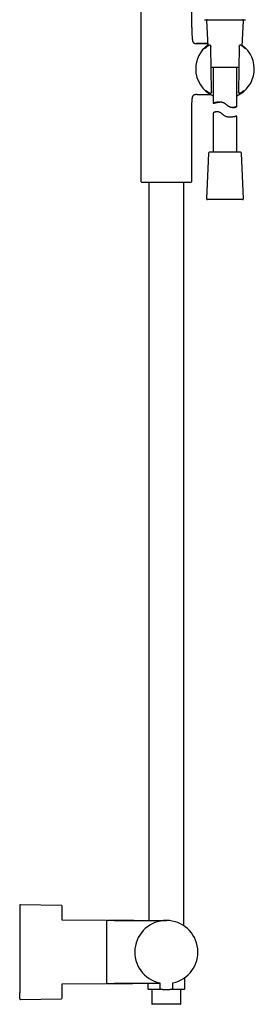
# Model space of a CAD drawing. Header units: millimetres. Extents: x 8 to 1785, y 12 to 2725.
# Tile 17 of 19: x 1140 to 1289, y 1491 to 2115. Entities that reach past the tile are written whole.
import ezdxf

# ---------------------------------------------------------------- set-up
doc = ezdxf.new("R2010")
doc.units = ezdxf.units.MM

msp = doc.modelspace()

# ---------------------------------------------------------------- linework, layer by layer
at = {"color": 7, "linetype": 'Continuous', "lineweight": 30}
for p, q in [((1216.78, 2127.09), (1216.78, 2012.45)), ((1249.08, 2109.99), (1249.08, 2127.09)), ((1258.44, 2114.34), (1259.15, 2098.11)), ((1280.99, 2098.11), (1281.7, 2114.34)), ((1251.5, 2099.82), (1252.07, 2099.82)), ((1252.12, 2099.82), (1252.07, 2099.82)), ((1252.07, 2099.82), (1259.07, 2099.82)), ((1252.12, 2099.82), (1252.12, 2099.82)), ((1260.16, 2098.67), (1260.1, 2098.67)), ((1260.1, 2098.67), (1260.1, 2098.67)), ((1260.51, 2098.66), (1260.16, 2098.67)), ((1260.85, 2098.54), (1260.78, 2098.58)), ((1261.59, 2069.21), (1261.09, 2097.83)), ((1279.05, 2097.83), (1278.55, 2069.21)), ((1279.06, 2098.12), (1279.06, 2098.13)), ((1279.39, 2098.6), (1279.31, 2098.55)), ((1280.04, 2098.67), (1279.64, 2098.66)), ((1280.49, 2098.46), (1280.49, 2098.47)), ((1261.32, 2084.86), (1278.82, 2084.86)), ((1262.57, 2084.86), (1262.57, 2061.92)), ((1277.57, 2059.87), (1277.57, 2084.86)), ((1252.07, 2067.52), (1251.5, 2067.52)), ((1252.07, 2067.52), (1252.12, 2067.53)), ((1252.07, 2067.52), (1252.12, 2067.52)), ((1252.39, 2067.52), (1252.07, 2067.52)), ((1260.49, 2068.37), (1260.51, 2068.37)), ((1260.52, 2068.37), (1260.53, 2068.37)), ((1260.53, 2068.37), (1261, 2068.38)), ((1261.18, 2068.41), (1261.27, 2068.44)), ((1278.55, 2068.92), (1278.55, 2068.92)), ((1278.89, 2068.44), (1278.99, 2068.4)), ((1279.15, 2068.38), (1279.61, 2068.37)), ((1279.61, 2068.37), (1279.62, 2068.37)), ((1279.7, 2068.38), (1279.71, 2068.38)), ((1274.77, 2059.18), (1275.36, 2059.18)), ((1277.57, 2059.87), (1277.56, 2059.88)), ((1249.08, 2012.45), (1249.08, 2057.36)), ((1262.57, 2055.85), (1262.57, 2030.86)), ((1277.57, 2030.86), (1277.57, 2053.81)), ((1259.7, 2030.38), (1258.44, 2001.38)), ((1279.94, 2030.86), (1260.2, 2030.86)), ((1281.7, 2001.38), (1280.44, 2030.38)), ((1217.25, 2011.95), (1218.62, 2011.89)), ((1218.62, 2011.89), (1247.24, 2011.89)), ((1221.93, 2011.89), (1221.93, 1544.16)), ((1243.93, 1540.86), (1243.93, 2011.89)), ((1247.24, 2011.89), (1248.6, 2011.95)), ((1281.2, 2000.86), (1258.94, 2000.86)), ((1166.45, 1553.72), (1140.58, 1554.15)), ((1194.93, 1544.16), (1167.07, 1544.28)), ((1199.93, 1544.16), (1195.73, 1544.16)), ((1199.93, 1544.16), (1232.93, 1544.16)), ((1167.07, 1504.04), (1194.93, 1504.16)), ((1195.73, 1504.16), (1199.93, 1504.16)), ((1228.81, 1504.16), (1199.93, 1504.16)), ((1211.61, 1504.16), (1211.78, 1504.16)), ((1221.28, 1504.16), (1221.28, 1500.96)), ((1228.8, 1504.76), (1228.83, 1501.45)), ((1237.02, 1501.45), (1237.05, 1504.76)), ((1244.58, 1500.96), (1244.58, 1507.9)), ((1223.68, 1500.16), (1223.68, 1491.26)), ((1242.18, 1491.26), (1242.18, 1500.16)), ((1140.58, 1494.17), (1166.45, 1494.6)), ((1241.98, 1491.06), (1223.88, 1491.06))]:
    msp.add_line(p, q, dxfattribs=at)
at = {"color": 7, "linetype": 'Continuous', "lineweight": 30, "flags": 128}
for points in [[(1283.11, 2096.38), (1283.08, 2096.4), (1283.07, 2096.41)], [(1277.57, 2053.81), (1277.55, 2053.8), (1277.51, 2053.79), (1277.47, 2053.78), (1277.34, 2053.75), (1277.17, 2053.7), (1276.96, 2053.64), (1276.69, 2053.57), (1276.38, 2053.49), (1276.03, 2053.41), (1275.64, 2053.32), (1275.2, 2053.24), (1274.72, 2053.16), (1274.34, 2053.11), (1273.94, 2053.08), (1273.51, 2053.05), (1273.06, 2053.05), (1272.66, 2053.07), (1272.25, 2053.11), (1271.83, 2053.18), (1271.41, 2053.28), (1271, 2053.4), (1270.59, 2053.56), (1270.19, 2053.75), (1269.8, 2053.97), (1269.49, 2054.18), (1269.18, 2054.4), (1268.87, 2054.63), (1268.27, 2055.1), (1267.97, 2055.33), (1267.66, 2055.55), (1267.36, 2055.77), (1267.05, 2055.96), (1266.74, 2056.13), (1266.42, 2056.28), (1266.09, 2056.4), (1265.78, 2056.47), (1265.47, 2056.52), (1265.17, 2056.54), (1264.88, 2056.54), (1264.5, 2056.5), (1264.15, 2056.44), (1263.84, 2056.36), (1263.55, 2056.27), (1263.29, 2056.18), (1263.07, 2056.08), (1262.88, 2056), (1262.74, 2055.93), (1262.67, 2055.9), (1262.61, 2055.87), (1262.58, 2055.85), (1262.57, 2055.85), (1262.57, 2055.85)], [(1167.07, 1544.28), (1167.07, 1544.44), (1167.07, 1544.84)], [(1167.07, 1503.5), (1167.07, 1503.9), (1167.07, 1504.04)]]:
    msp.add_lwpolyline(points, dxfattribs=at)
at = {"color": 7, "linetype": 'Continuous', "lineweight": 30}
for centre, radius, start, end in [((1258.94, 2114.36), 0.5, 90, 182.48126), ((1281.2, 2114.36), 0.5, 357.51874, 90), ((1270.07, 2083.67), 18.56, 126.15338, 180), ((1260.1, 2098.17), 0.5, 90, 123.75564), ((1260.51, 2098.16), 0.5, 57.58094, 89.05181), ((1260.58, 2098.12), 0.5, 1.61027, 57.58094), ((1270.07, 2083.67), 18.56, 293.83808, 53.84662), ((1279.56, 2098.12), 0.5, 119.282, 178.30569), ((1279.64, 2098.16), 0.5, 90.9389, 119.282), ((1280.04, 2098.17), 0.5, 56.56826, 91.03446), ((1270.07, 2083.67), 18.56, 180, 246.16192), ((1258.39, 2070.38), 0.5, 232.83667, 235.85421), ((1261, 2068.88), 0.5, 270.58837, 290.42211), ((1261.09, 2068.91), 0.5, 290.42211, 0.39613), ((1279.05, 2068.91), 0.5, 179.68679, 251.83646), ((1279.15, 2068.88), 0.5, 251.83646, 269.41684), ((1281.67, 2070.33), 0.5, 306.10607, 307.44741), ((1260.2, 2030.36), 0.5, 90, 177.51874), ((1279.94, 2030.36), 0.5, 2.48126, 90), ((1217.28, 2012.45), 0.5, 180, 267.33704), ((1248.58, 2012.45), 0.5, 272.66296, 0), ((1258.94, 2001.36), 0.5, 177.51874, 270), ((1281.2, 2001.36), 0.5, 270, 2.48126), ((1140.58, 1553.65), 0.5, 89.04516, 180), ((1166.44, 1553.22), 0.5, 1.33183, 89.04404), ((1194.93, 1543.86), 0.3, 0, 89.75), ((1195.73, 1543.66), 0.5, 90, 180), ((1232.93, 1524.16), 20, 281.90531, 258.09469), ((1194.93, 1504.46), 0.3, 270.25, 0), ((1195.73, 1504.66), 0.5, 180, 270), ((1221.58, 1500.96), 0.3, 180, 270), ((1223.18, 1500.16), 0.5, 0, 90), ((1229.63, 1501.46), 0.8, 180.5, 263.2497), ((1236.22, 1501.46), 0.8, 276.7503, 359.5), ((1242.68, 1500.16), 0.5, 90, 180), ((1244.28, 1500.96), 0.3, 270, 0), ((1140.58, 1494.67), 0.5, 180, 270.95484), ((1166.44, 1495.1), 0.5, 270.95596, 0), ((1223.88, 1491.26), 0.2, 180, 270), ((1241.98, 1491.26), 0.2, 270, 0)]:
    msp.add_arc(centre, radius, start, end, dxfattribs=at)
for points, knots in [([(1257.06, 2114.86), (1257.07, 2114.86), (1257.08, 2114.86), (1257.14, 2114.86), (1257.24, 2114.86), (1257.38, 2114.86), (1257.57, 2114.86), (1257.79, 2114.86), (1258.05, 2114.86), (1258.35, 2114.86), (1258.68, 2114.86), (1259.05, 2114.86), (1259.46, 2114.86), (1259.9, 2114.86), (1260.37, 2114.86), (1260.87, 2114.86), (1261.4, 2114.86), (1261.96, 2114.86), (1262.54, 2114.86), (1263.15, 2114.86), (1263.78, 2114.86), (1264.42, 2114.86), (1265.09, 2114.86), (1265.77, 2114.86), (1266.47, 2114.86), (1267.17, 2114.86), (1267.89, 2114.86), (1268.61, 2114.86), (1269.34, 2114.86), (1270.07, 2114.86), (1270.8, 2114.86), (1271.53, 2114.86), (1272.25, 2114.86), (1272.97, 2114.86), (1273.67, 2114.86), (1274.37, 2114.86), (1275.05, 2114.86), (1275.72, 2114.86), (1276.36, 2114.86), (1276.99, 2114.86), (1277.6, 2114.86), (1278.18, 2114.86), (1278.74, 2114.86), (1279.27, 2114.86), (1279.77, 2114.86), (1280.24, 2114.86), (1280.68, 2114.86), (1281.09, 2114.86), (1281.46, 2114.86), (1281.79, 2114.86), (1282.09, 2114.86), (1282.35, 2114.86), (1282.57, 2114.86), (1282.76, 2114.86), (1282.9, 2114.86), (1283, 2114.86), (1283.06, 2114.86), (1283.07, 2114.86), (1283.08, 2114.86)], [0, 0, 0, 0, 0.017876, 0.035708, 0.053551, 0.071445, 0.089295, 0.107128, 0.125, 0.142884, 0.160721, 0.178568, 0.196461, 0.21431, 0.232139, 0.250005, 0.267881, 0.285711, 0.303551, 0.321442, 0.33929, 0.357121, 0.37499, 0.39287, 0.410704, 0.428547, 0.446439, 0.464288, 0.482119, 0.499986, 0.517866, 0.535698, 0.553541, 0.571433, 0.589283, 0.607115, 0.624984, 0.642863, 0.660696, 0.678538, 0.696428, 0.714274, 0.732101, 0.749966, 0.767844, 0.785677, 0.80352, 0.821415, 0.839268, 0.857104, 0.874977, 0.892859, 0.910692, 0.928535, 0.946428, 0.964283, 0.982121, 1, 1, 1, 1]), ([(1249.08, 2109.99), (1249.08, 2109.56), (1249.08, 2108.7), (1249.1, 2107.4), (1249.12, 2106.28), (1249.15, 2105.36), (1249.19, 2104.63), (1249.23, 2103.91), (1249.28, 2103.28), (1249.33, 2102.73), (1249.4, 2102.26), (1249.47, 2101.86), (1249.55, 2101.51), (1249.64, 2101.23), (1249.74, 2100.96), (1249.85, 2100.72), (1249.98, 2100.51), (1250.13, 2100.32), (1250.31, 2100.16), (1250.5, 2100.04), (1250.72, 2099.94), (1250.96, 2099.87), (1251.22, 2099.83), (1251.4, 2099.83), (1251.5, 2099.82)], [0, 0, 0, 0, 0.114315, 0.229333, 0.343376, 0.40944, 0.474245, 0.537352, 0.59807, 0.641999, 0.683801, 0.723215, 0.751082, 0.777431, 0.802259, 0.825631, 0.847698, 0.868724, 0.889126, 0.909441, 0.93022, 0.951966, 0.975109, 1, 1, 1, 1]), ([(1259.07, 2099.82), (1259.01, 2099.82), (1258.8, 2099.82), (1258.44, 2099.82), (1258, 2099.82), (1257.57, 2099.82), (1257.08, 2099.82), (1256.54, 2099.82), (1255.95, 2099.82), (1255.38, 2099.82), (1254.84, 2099.82), (1254.31, 2099.82), (1253.8, 2099.82), (1253.42, 2099.82), (1253.17, 2099.82), (1253.02, 2099.82), (1252.85, 2099.82), (1252.64, 2099.82), (1252.39, 2099.82), (1252.21, 2099.82), (1252.11, 2099.82)], [0, 0, 0, 0, 0.026317, 0.091643, 0.155092, 0.216648, 0.276296, 0.365951, 0.450879, 0.531809, 0.609021, 0.682514, 0.758941, 0.829898, 0.84755, 0.866948, 0.891811, 0.922249, 0.958301, 1, 1, 1, 1]), ([(1258.28, 2097.43), (1258.24, 2097.41), (1258.16, 2097.34), (1258.04, 2097.24), (1257.91, 2097.13), (1257.79, 2097.03), (1257.68, 2096.93), (1257.58, 2096.84), (1257.49, 2096.76), (1257.4, 2096.69), (1257.33, 2096.62), (1257.26, 2096.56), (1257.2, 2096.51), (1257.16, 2096.47), (1257.12, 2096.44), (1257.1, 2096.42), (1257.08, 2096.41), (1257.08, 2096.4), (1257.08, 2096.41), (1257.08, 2096.41)], [0, 0, 0, 0, 0.044991, 0.113357, 0.18171, 0.249879, 0.317704, 0.385002, 0.451566, 0.517234, 0.584181, 0.652226, 0.720024, 0.786649, 0.843926, 0.904534, 0.953992, 0.996228, 1, 1, 1, 1]), ([(1259.82, 2098.58), (1259.69, 2098.49), (1259.43, 2098.31), (1259.07, 2098.05), (1258.74, 2097.8), (1258.47, 2097.59), (1258.32, 2097.47), (1258.27, 2097.43)], [0, 0, 0, 0, 0.217152, 0.43506, 0.653172, 0.870976, 1, 1, 1, 1]), ([(1260.16, 2098.67), (1260.16, 2098.67), (1260.16, 2098.67), (1260.16, 2098.67), (1260.16, 2098.67)], [0, 0, 0, 0, 0.363483, 1, 1, 1, 1]), ([(1261.08, 2098.12), (1261.08, 2098.09), (1261.09, 2098.01), (1261.09, 2097.91), (1261.09, 2097.85), (1261.09, 2097.83)], [0, 0, 0, 0, 0.420797, 0.857953, 1, 1, 1, 1]), ([(1279.05, 2097.83), (1279.05, 2097.85), (1279.05, 2097.9), (1279.05, 2098), (1279.06, 2098.08), (1279.06, 2098.12)], [0, 0, 0, 0, 0.143252, 0.563802, 1, 1, 1, 1]), ([(1280.49, 2098.47), (1280.44, 2098.5), (1280.39, 2098.53), (1280.33, 2098.57), (1280.32, 2098.58)], [0, 0, 0, 0, 0.8608977, 1, 1, 1, 1]), ([(1282, 2097.32), (1281.96, 2097.35), (1281.85, 2097.45), (1281.65, 2097.61), (1281.4, 2097.81), (1281.12, 2098.02), (1280.82, 2098.24), (1280.6, 2098.39), (1280.49, 2098.46)], [0, 0, 0, 0, 0.098541, 0.275729, 0.452773, 0.635126, 0.817632, 1, 1, 1, 1]), ([(1283.06, 2096.41), (1283.06, 2096.41), (1283.06, 2096.41), (1283.06, 2096.41), (1283.04, 2096.42), (1283.01, 2096.45), (1282.98, 2096.48), (1282.93, 2096.52), (1282.88, 2096.57), (1282.81, 2096.62), (1282.73, 2096.69), (1282.65, 2096.76), (1282.56, 2096.85), (1282.45, 2096.94), (1282.34, 2097.03), (1282.22, 2097.14), (1282.11, 2097.23), (1282.03, 2097.3), (1281.99, 2097.33)], [0, 0, 0, 0, 0.020559, 0.064881, 0.116643, 0.175284, 0.239553, 0.307792, 0.37599, 0.445423, 0.516173, 0.587699, 0.65966, 0.731855, 0.804168, 0.87655, 0.946955, 1, 1, 1, 1]), ([(1249.08, 2057.36), (1249.08, 2057.79), (1249.08, 2058.65), (1249.1, 2059.95), (1249.12, 2061.07), (1249.15, 2061.99), (1249.19, 2062.72), (1249.23, 2063.43), (1249.28, 2064.07), (1249.33, 2064.62), (1249.4, 2065.09), (1249.47, 2065.49), (1249.55, 2065.84), (1249.64, 2066.12), (1249.74, 2066.39), (1249.85, 2066.63), (1249.98, 2066.84), (1250.13, 2067.03), (1250.31, 2067.19), (1250.5, 2067.31), (1250.72, 2067.41), (1250.96, 2067.48), (1251.22, 2067.52), (1251.4, 2067.52), (1251.5, 2067.52)], [0, 0, 0, 0, 0.114318, 0.229337, 0.343381, 0.409445, 0.47425, 0.537356, 0.598073, 0.642001, 0.683802, 0.723215, 0.751081, 0.77743, 0.802257, 0.825629, 0.847696, 0.868722, 0.889124, 0.909439, 0.930218, 0.951965, 0.975108, 1, 1, 1, 1]), ([(1252.39, 2067.52), (1252.45, 2067.52), (1252.56, 2067.52), (1252.72, 2067.53), (1252.83, 2067.53), (1252.92, 2067.53), (1252.97, 2067.53), (1253.01, 2067.53), (1253.04, 2067.53), (1253.11, 2067.53), (1253.2, 2067.53), (1253.32, 2067.53), (1253.58, 2067.53), (1253.96, 2067.53), (1254.46, 2067.53), (1254.93, 2067.53), (1255.41, 2067.53), (1255.91, 2067.52), (1256.44, 2067.52), (1256.98, 2067.52), (1257.52, 2067.52), (1258.05, 2067.52), (1258.57, 2067.52), (1259.07, 2067.52), (1259.52, 2067.52), (1259.93, 2067.52), (1260.3, 2067.53), (1260.62, 2067.53), (1260.83, 2067.53), (1260.93, 2067.53), (1260.94, 2067.53)], [0, 0, 0, 0, 0.025281, 0.045582, 0.060972, 0.069382, 0.075276, 0.079513, 0.083789, 0.088503, 0.101435, 0.115241, 0.131239, 0.19307, 0.248223, 0.303624, 0.356684, 0.414206, 0.476191, 0.542644, 0.601627, 0.663738, 0.726164, 0.783734, 0.836329, 0.883949, 0.926604, 0.964318, 0.99713, 1, 1, 1, 1]), ([(1257.99, 2070.05), (1257.99, 2070.05), (1257.99, 2070.05), (1258, 2070.05), (1258.02, 2070.03), (1258.05, 2070.01), (1258.08, 2069.99), (1258.1, 2069.98)], [0, 0, 0, 0, 0.136357, 0.32763, 0.515492, 0.745606, 1, 1, 1, 1]), ([(1258.12, 2069.96), (1258.12, 2069.96), (1258.12, 2069.96), (1258.14, 2069.94), (1258.18, 2069.92), (1258.22, 2069.89), (1258.27, 2069.85), (1258.34, 2069.8), (1258.41, 2069.74), (1258.5, 2069.68), (1258.59, 2069.6), (1258.7, 2069.52), (1258.82, 2069.44), (1258.94, 2069.35), (1259.07, 2069.25), (1259.19, 2069.17), (1259.26, 2069.11), (1259.29, 2069.1)], [0, 0, 0, 0, 0.013851, 0.07353, 0.139417, 0.209644, 0.280365, 0.351333, 0.424951, 0.500337, 0.576918, 0.654269, 0.73207, 0.810074, 0.888056, 0.965845, 1, 1, 1, 1]), ([(1259.28, 2069.1), (1259.34, 2069.06), (1259.47, 2068.97), (1259.71, 2068.81), (1259.97, 2068.63), (1260.16, 2068.51), (1260.26, 2068.45)], [0, 0, 0, 0, 0.203692, 0.476794, 0.738393, 1, 1, 1, 1]), ([(1260.26, 2068.45), (1260.26, 2068.45), (1260.29, 2068.43), (1260.35, 2068.4), (1260.41, 2068.39), (1260.44, 2068.38)], [0, 0, 0, 0, 0.0244416, 0.5459209, 1, 1, 1, 1]), ([(1260.44, 2068.38), (1260.45, 2068.38), (1260.47, 2068.38), (1260.49, 2068.37), (1260.49, 2068.37), (1260.49, 2068.37)], [0, 0, 0, 0, 0.457884, 0.839791, 1, 1, 1, 1]), ([(1260.52, 2068.37), (1260.52, 2068.37), (1260.53, 2068.37), (1260.53, 2068.37), (1260.53, 2068.37)], [0, 0, 0, 0, 0.804134, 1, 1, 1, 1]), ([(1261.59, 2069.21), (1261.59, 2069.17), (1261.59, 2069.08), (1261.59, 2068.99), (1261.59, 2068.93), (1261.59, 2068.92)], [0, 0, 0, 0, 0.423692, 0.86245, 1, 1, 1, 1]), ([(1278.55, 2068.92), (1278.55, 2068.96), (1278.55, 2069.04), (1278.55, 2069.14), (1278.55, 2069.2), (1278.55, 2069.21)], [0, 0, 0, 0, 0.42354, 0.863561, 1, 1, 1, 1]), ([(1279.52, 2068.41), (1279.51, 2068.41), (1279.51, 2068.41), (1279.46, 2068.41), (1279.39, 2068.41), (1279.3, 2068.41), (1279.19, 2068.41), (1279.09, 2068.41), (1279.05, 2068.41)], [0, 0, 0, 0, 0.060537, 0.249413, 0.389911, 0.534165, 0.764474, 1, 1, 1, 1]), ([(1279.61, 2068.37), (1279.61, 2068.37), (1279.64, 2068.37), (1279.67, 2068.38), (1279.7, 2068.38)], [0, 0, 0, 0, 0.020308, 1, 1, 1, 1]), ([(1279.88, 2068.45), (1279.88, 2068.45), (1279.85, 2068.43), (1279.8, 2068.4), (1279.74, 2068.39), (1279.71, 2068.38)], [0, 0, 0, 0, 0.025603, 0.5698137, 1, 1, 1, 1]), ([(1279.88, 2068.45), (1279.98, 2068.51), (1280.17, 2068.63), (1280.43, 2068.81), (1280.68, 2068.98), (1280.86, 2069.1), (1280.95, 2069.17), (1280.98, 2069.18)], [0, 0, 0, 0, 0.230334, 0.460661, 0.693369, 0.926268, 1, 1, 1, 1]), ([(1280.86, 2068.87), (1280.78, 2068.81), (1280.64, 2068.71), (1280.49, 2068.6), (1280.41, 2068.54)], [0, 0, 0, 0, 0.4999962, 1, 1, 1, 1]), ([(1280.97, 2069.18), (1281.01, 2069.21), (1281.1, 2069.27), (1281.23, 2069.36), (1281.35, 2069.45), (1281.46, 2069.54), (1281.57, 2069.62), (1281.66, 2069.69), (1281.75, 2069.76), (1281.82, 2069.81), (1281.89, 2069.86), (1281.93, 2069.9), (1281.96, 2069.91), (1281.97, 2069.92)], [0, 0, 0, 0, 0.085074, 0.180747, 0.276757, 0.372948, 0.469075, 0.564854, 0.659949, 0.753915, 0.846138, 0.935728, 1, 1, 1, 1]), ([(1281.98, 2069.93), (1281.99, 2069.93), (1282.01, 2069.96), (1282.04, 2069.97), (1282.05, 2069.99)], [0, 0, 0, 0, 0.302102, 1, 1, 1, 1]), ([(1282.05, 2069.99), (1282.06, 2069.99), (1282.08, 2070.01), (1282.11, 2070.03), (1282.15, 2070.06), (1282.18, 2070.08), (1282.19, 2070.09), (1282.19, 2070.09), (1282.19, 2070.09)], [0, 0, 0, 0, 0.038953, 0.30077, 0.524643, 0.714031, 0.869794, 1, 1, 1, 1]), ([(1282.08, 2070.01), (1282.07, 2070), (1282.07, 2070), (1282.06, 2069.99), (1282.05, 2069.99)], [0, 0, 0, 0, 0.757979, 1, 1, 1, 1]), ([(1277.56, 2059.88), (1277.55, 2059.87), (1277.52, 2059.87), (1277.46, 2059.85), (1277.38, 2059.82), (1277.26, 2059.77), (1277.06, 2059.69), (1276.82, 2059.6), (1276.54, 2059.5), (1276.21, 2059.39), (1275.88, 2059.31), (1275.55, 2059.24), (1275.24, 2059.2), (1274.9, 2059.18), (1274.6, 2059.18), (1274.34, 2059.2), (1274.13, 2059.23), (1273.92, 2059.27), (1273.67, 2059.33), (1273.43, 2059.41), (1273.19, 2059.52), (1272.98, 2059.62), (1272.77, 2059.73), (1272.54, 2059.87), (1272.27, 2060.05), (1271.97, 2060.26), (1271.66, 2060.5), (1271.34, 2060.74), (1271.03, 2060.99), (1270.71, 2061.23), (1270.38, 2061.47), (1270.04, 2061.7), (1269.68, 2061.91), (1269.31, 2062.1), (1268.91, 2062.27), (1268.5, 2062.41), (1268.09, 2062.52), (1267.68, 2062.59), (1267.28, 2062.64), (1266.88, 2062.67), (1266.45, 2062.68), (1265.99, 2062.66), (1265.52, 2062.62), (1265.07, 2062.56), (1264.66, 2062.49), (1264.27, 2062.41), (1263.92, 2062.33), (1263.6, 2062.25), (1263.32, 2062.17), (1263.11, 2062.11), (1262.97, 2062.06), (1262.87, 2062.03), (1262.79, 2062), (1262.72, 2061.98), (1262.66, 2061.96), (1262.6, 2061.94), (1262.57, 2061.92), (1262.57, 2061.91), (1262.62, 2061.92), (1262.69, 2061.93), (1262.77, 2061.95), (1262.9, 2061.98), (1263.1, 2062.02), (1263.34, 2062.08), (1263.64, 2062.15), (1263.97, 2062.23), (1264.35, 2062.32), (1264.77, 2062.4), (1265.23, 2062.49), (1265.69, 2062.56), (1266.13, 2062.61), (1266.52, 2062.65), (1266.78, 2062.66), (1266.9, 2062.66)], [0, 0, 0, 0, 0.018204, 0.027455, 0.036707, 0.055353, 0.074293, 0.092493, 0.110921, 0.129464, 0.148241, 0.161799, 0.175488, 0.189252, 0.203183, 0.210885, 0.218587, 0.226401, 0.234214, 0.244807, 0.252507, 0.260208, 0.268013, 0.27582, 0.286334, 0.298489, 0.310695, 0.32292, 0.335244, 0.347582, 0.360028, 0.372503, 0.385053, 0.398106, 0.411371, 0.424747, 0.438347, 0.4514, 0.464629, 0.477944, 0.491422, 0.508806, 0.526448, 0.544212, 0.562217, 0.579921, 0.597835, 0.615856, 0.634095, 0.653403, 0.663205, 0.673006, 0.682882, 0.692759, 0.70278, 0.712821, 0.731513, 0.750484, 0.769598, 0.779294, 0.789009, 0.807282, 0.825808, 0.844461, 0.863373, 0.882036, 0.900948, 0.919986, 0.939282, 0.958581, 0.973249, 0.987985, 1, 1, 1, 1]), ([(1275.36, 2059.18), (1275.42, 2059.18), (1275.61, 2059.18), (1275.9, 2059.22), (1276.23, 2059.28), (1276.52, 2059.36), (1276.79, 2059.45), (1277.02, 2059.55), (1277.21, 2059.64), (1277.37, 2059.72), (1277.47, 2059.79), (1277.53, 2059.83), (1277.56, 2059.86), (1277.57, 2059.87), (1277.57, 2059.87)], [0, 0, 0, 0, 0.043516, 0.134044, 0.22589, 0.318324, 0.411895, 0.507383, 0.603957, 0.701098, 0.799427, 0.865904, 0.932835, 1, 1, 1, 1]), ([(1140.08, 1553.65), (1140.08, 1553.65), (1140.08, 1553.65), (1140.08, 1553.62), (1140.08, 1553.56), (1140.08, 1553.47), (1140.08, 1553.34), (1140.08, 1553.17), (1140.08, 1552.97), (1140.08, 1552.73), (1140.08, 1552.45), (1140.08, 1552.1), (1140.08, 1551.69), (1140.08, 1551.23), (1140.08, 1550.72), (1140.08, 1550.2), (1140.08, 1549.68), (1140.08, 1549.17), (1140.08, 1548.63), (1140.08, 1548.06), (1140.08, 1547.46), (1140.08, 1546.85), (1140.08, 1546.24), (1140.08, 1545.62), (1140.08, 1544.99), (1140.08, 1544.33), (1140.08, 1543.65), (1140.08, 1542.96), (1140.08, 1542.19), (1140.08, 1541.32), (1140.08, 1540.34), (1140.08, 1539.34), (1140.08, 1538.4), (1140.08, 1537.54), (1140.08, 1536.76), (1140.08, 1535.98), (1140.08, 1535.18), (1140.08, 1534.38), (1140.08, 1533.55), (1140.08, 1532.59), (1140.08, 1531.49), (1140.08, 1530.26), (1140.08, 1529.03), (1140.08, 1527.92), (1140.08, 1526.93), (1140.08, 1526.08), (1140.08, 1525.24), (1140.08, 1524.39), (1140.08, 1523.53), (1140.08, 1522.68), (1140.08, 1521.78), (1140.08, 1520.82), (1140.08, 1519.82), (1140.08, 1518.82), (1140.08, 1517.82), (1140.08, 1516.84), (1140.08, 1515.79), (1140.08, 1514.69), (1140.08, 1513.55), (1140.08, 1512.42), (1140.08, 1511.32), (1140.08, 1510.3), (1140.08, 1509.36), (1140.08, 1508.51), (1140.08, 1507.68), (1140.08, 1506.87), (1140.08, 1506.07), (1140.08, 1505.32), (1140.08, 1504.6), (1140.08, 1503.93), (1140.08, 1503.27), (1140.08, 1502.64), (1140.08, 1502.02), (1140.08, 1501.44), (1140.08, 1500.81), (1140.08, 1500.17), (1140.08, 1499.5), (1140.08, 1498.86), (1140.08, 1498.47), (1140.08, 1498.28)], [0, 0, 0, 0, 0.008041, 0.018968, 0.029917, 0.042965, 0.055982, 0.068982, 0.081982, 0.094997, 0.108041, 0.123694, 0.139307, 0.154904, 0.170514, 0.186163, 0.198939, 0.211684, 0.224414, 0.237144, 0.249887, 0.262659, 0.274431, 0.286178, 0.297912, 0.309644, 0.321385, 0.333146, 0.344421, 0.35966, 0.374879, 0.390105, 0.40536, 0.416463, 0.427545, 0.438615, 0.449684, 0.46076, 0.471854, 0.483463, 0.499617, 0.515748, 0.531886, 0.548061, 0.559013, 0.569943, 0.580857, 0.591767, 0.602681, 0.613608, 0.624557, 0.637605, 0.650622, 0.663623, 0.676622, 0.689637, 0.702681, 0.718335, 0.733947, 0.749545, 0.765155, 0.780804, 0.793579, 0.806324, 0.819054, 0.831784, 0.844527, 0.857299, 0.869071, 0.880818, 0.892552, 0.904284, 0.916025, 0.927786, 0.93906, 0.954298, 0.969518, 0.984743, 1, 1, 1, 1]), ([(1195.23, 1533.61), (1195.23, 1533.73), (1195.23, 1533.97), (1195.23, 1534.34), (1195.23, 1534.69), (1195.23, 1535.04), (1195.23, 1535.39), (1195.23, 1535.75), (1195.23, 1536.07), (1195.23, 1536.36), (1195.23, 1536.62), (1195.23, 1536.87), (1195.23, 1537.12), (1195.23, 1537.36), (1195.23, 1537.6), (1195.23, 1537.84), (1195.23, 1538.12), (1195.23, 1538.45), (1195.23, 1538.81), (1195.23, 1539.16), (1195.23, 1539.5), (1195.23, 1539.83), (1195.23, 1540.16), (1195.23, 1540.47), (1195.23, 1540.77), (1195.23, 1541.06), (1195.23, 1541.33), (1195.23, 1541.6), (1195.23, 1541.85), (1195.23, 1542.11), (1195.23, 1542.36), (1195.23, 1542.61), (1195.23, 1542.84), (1195.23, 1543.05), (1195.23, 1543.24), (1195.23, 1543.4), (1195.23, 1543.55), (1195.23, 1543.67), (1195.23, 1543.76), (1195.23, 1543.82), (1195.23, 1543.86), (1195.23, 1543.86), (1195.23, 1543.86)], [0, 0, 0, 0, 0.019907, 0.039796, 0.059676, 0.079557, 0.099447, 0.119355, 0.141235, 0.156712, 0.17218, 0.187643, 0.203105, 0.218572, 0.234046, 0.249533, 0.265037, 0.290436, 0.315799, 0.341144, 0.366489, 0.391853, 0.417256, 0.444326, 0.469634, 0.494951, 0.52085, 0.547545, 0.574242, 0.600963, 0.632858, 0.664745, 0.696661, 0.730052, 0.763433, 0.796846, 0.831636, 0.866413, 0.901225, 0.937275, 0.973307, 1, 1, 1, 1]), ([(1212.45, 1544.16), (1211.99, 1544.16), (1211.07, 1544.16), (1209.7, 1544.16), (1208.35, 1544.16), (1207.03, 1544.16), (1205.81, 1544.16), (1204.69, 1544.15), (1203.67, 1544.15), (1202.69, 1544.15), (1201.73, 1544.15), (1200.82, 1544.14), (1200.22, 1544.14), (1199.93, 1544.14)], [0, 0, 0, 0, 0.1109358, 0.2204352, 0.3281232, 0.4336255, 0.5365694, 0.6201337, 0.7014498, 0.7803051, 0.8564881, 0.9297891, 1, 1, 1, 1]), ([(1195.23, 1504.46), (1195.23, 1504.46), (1195.23, 1504.46), (1195.23, 1504.48), (1195.23, 1504.53), (1195.23, 1504.62), (1195.23, 1504.74), (1195.23, 1504.89), (1195.23, 1505.09), (1195.23, 1505.34), (1195.23, 1505.65), (1195.23, 1506.01), (1195.23, 1506.41), (1195.23, 1506.86), (1195.23, 1507.36), (1195.23, 1507.89), (1195.23, 1508.47), (1195.23, 1509.08), (1195.23, 1509.68), (1195.23, 1510.28), (1195.23, 1510.86), (1195.23, 1511.46), (1195.23, 1512.07), (1195.23, 1512.7), (1195.23, 1513.34), (1195.23, 1513.99), (1195.23, 1514.65), (1195.23, 1515.32), (1195.23, 1515.99), (1195.23, 1516.66), (1195.23, 1517.33), (1195.23, 1518.01), (1195.23, 1518.68), (1195.23, 1519.35), (1195.23, 1520.02), (1195.23, 1520.68), (1195.23, 1521.32), (1195.23, 1521.95), (1195.23, 1522.56), (1195.23, 1523.17), (1195.23, 1523.76), (1195.23, 1524.35), (1195.23, 1524.92), (1195.23, 1525.42), (1195.23, 1525.84), (1195.23, 1526.21), (1195.23, 1526.58), (1195.23, 1526.94), (1195.23, 1527.3), (1195.23, 1527.67), (1195.23, 1528.03), (1195.23, 1528.42), (1195.23, 1528.85), (1195.23, 1529.31), (1195.23, 1529.77), (1195.23, 1530.22), (1195.23, 1530.67), (1195.23, 1531.1), (1195.23, 1531.63), (1195.23, 1532.23), (1195.23, 1532.93), (1195.23, 1533.38), (1195.23, 1533.61)], [0, 0, 0, 0, 0.004849, 0.024046, 0.043233, 0.062441, 0.082077, 0.101702, 0.121349, 0.145273, 0.16919, 0.193225, 0.217324, 0.241447, 0.265558, 0.289662, 0.313696, 0.33761, 0.361546, 0.381182, 0.400807, 0.420454, 0.43965, 0.458838, 0.478045, 0.496687, 0.51532, 0.533972, 0.551962, 0.569946, 0.587947, 0.605214, 0.622476, 0.639754, 0.656247, 0.672736, 0.68924, 0.704302, 0.719361, 0.734431, 0.748811, 0.763088, 0.777373, 0.790801, 0.799822, 0.808836, 0.817847, 0.826856, 0.835868, 0.844886, 0.853913, 0.862951, 0.8746, 0.886237, 0.897867, 0.909499, 0.921138, 0.932791, 0.943429, 0.962282, 0.98113, 1, 1, 1, 1]), ([(1199.93, 1504.19), (1200.25, 1504.18), (1200.92, 1504.18), (1201.95, 1504.18), (1203.02, 1504.17), (1204.13, 1504.17), (1205.38, 1504.17), (1206.76, 1504.16), (1208.29, 1504.16), (1209.85, 1504.16), (1210.9, 1504.16), (1211.43, 1504.16)], [0, 0, 0, 0, 0.0852244, 0.1745733, 0.2677361, 0.3643988, 0.4642448, 0.5930428, 0.725689, 0.8615526, 1, 1, 1, 1]), ([(1199.93, 1504.19), (1199.93, 1504.19), (1199.93, 1504.16), (1199.93, 1504.16), (1199.93, 1504.16)], [0, 0, 0, 0, 0.120087, 1, 1, 1, 1]), ([(1140.08, 1494.67), (1140.08, 1494.67), (1140.08, 1494.67), (1140.08, 1494.69), (1140.08, 1494.73), (1140.08, 1494.8), (1140.08, 1494.89), (1140.08, 1495.02), (1140.08, 1495.17), (1140.08, 1495.35), (1140.08, 1495.56), (1140.08, 1495.8), (1140.08, 1496.06), (1140.08, 1496.38), (1140.08, 1496.76), (1140.08, 1497.22), (1140.08, 1497.72), (1140.08, 1498.09), (1140.08, 1498.28)], [0, 0, 0, 0, 0.0151782, 0.0728161, 0.1304811, 0.1882215, 0.2460854, 0.3082603, 0.3703114, 0.4322987, 0.4942821, 0.5563217, 0.6184773, 0.678036, 0.7585337, 0.8389397, 0.9193848, 1, 1, 1, 1]), ([(1166.94, 1495.09), (1166.94, 1495.09), (1166.94, 1495.1), (1166.94, 1495.18), (1166.94, 1495.31), (1166.94, 1495.48), (1166.94, 1495.71), (1166.94, 1495.99), (1166.94, 1496.31), (1166.94, 1496.68), (1166.94, 1497.1), (1166.94, 1497.57), (1166.94, 1498.05), (1166.94, 1498.39), (1166.94, 1498.54)], [0, 0, 0, 0, 0.0846964, 0.1693928, 0.2540893, 0.3387857, 0.4234821, 0.5081785, 0.5928749, 0.6775713, 0.7622678, 0.8469642, 0.9316606, 1, 1, 1, 1]), ([(1221.58, 1500.66), (1221.58, 1500.66), (1221.59, 1500.66), (1221.63, 1500.66), (1221.71, 1500.66), (1221.83, 1500.66), (1221.97, 1500.66), (1222.15, 1500.66), (1222.36, 1500.66), (1222.61, 1500.66), (1222.89, 1500.66), (1223.2, 1500.66), (1223.55, 1500.66), (1223.94, 1500.66), (1224.36, 1500.66), (1224.81, 1500.66), (1225.29, 1500.66), (1225.8, 1500.66), (1226.33, 1500.66), (1226.88, 1500.66), (1227.45, 1500.66), (1228.04, 1500.66), (1228.64, 1500.66), (1229.14, 1500.66), (1229.44, 1500.66), (1229.54, 1500.66)], [0, 0, 0, 0, 0.0409645, 0.0833471, 0.1256844, 0.1680991, 0.2104817, 0.2528191, 0.2952338, 0.339503, 0.3837184, 0.4280199, 0.4736429, 0.5192055, 0.5648605, 0.6111916, 0.6574589, 0.7038224, 0.7501535, 0.7964208, 0.8427843, 0.8884074, 0.93397, 0.979625, 1, 1, 1, 1]), ([(1229.53, 1500.66), (1229.54, 1500.66), (1229.54, 1500.66), (1229.59, 1500.65), (1229.67, 1500.65), (1229.79, 1500.63), (1229.93, 1500.62), (1230.1, 1500.6), (1230.3, 1500.58), (1230.53, 1500.56), (1230.77, 1500.54), (1231.04, 1500.52), (1231.33, 1500.51), (1231.63, 1500.49), (1231.94, 1500.48), (1232.27, 1500.47), (1232.59, 1500.46), (1232.93, 1500.46), (1233.26, 1500.46), (1233.59, 1500.47), (1233.91, 1500.48), (1234.23, 1500.49), (1234.53, 1500.51), (1234.81, 1500.52), (1235.08, 1500.54), (1235.33, 1500.56), (1235.55, 1500.58), (1235.75, 1500.6), (1235.92, 1500.62), (1236.07, 1500.63), (1236.18, 1500.65), (1236.26, 1500.65), (1236.31, 1500.66), (1236.32, 1500.66), (1236.32, 1500.66)], [0, 0, 0, 0, 0.0308888, 0.0615059, 0.0921721, 0.1232065, 0.1543673, 0.185316, 0.2163651, 0.2478246, 0.2793407, 0.3106302, 0.3419935, 0.373729, 0.4054391, 0.4368793, 0.4683414, 0.5001171, 0.5319078, 0.5633818, 0.5948309, 0.6265474, 0.6582802, 0.6896384, 0.7209203, 0.7524261, 0.7838416, 0.8148463, 0.8457487, 0.87686, 0.9078787, 0.938529, 0.9691294, 1, 1, 1, 1]), ([(1236.31, 1500.66), (1236.49, 1500.66), (1236.86, 1500.66), (1237.41, 1500.66), (1237.94, 1500.66), (1238.47, 1500.66), (1238.98, 1500.66), (1239.47, 1500.66), (1239.95, 1500.66), (1240.4, 1500.66), (1240.84, 1500.66), (1241.26, 1500.66), (1241.68, 1500.66), (1242.08, 1500.66), (1242.45, 1500.66), (1242.79, 1500.66), (1243.09, 1500.66), (1243.36, 1500.66), (1243.59, 1500.66), (1243.78, 1500.66), (1243.94, 1500.66), (1244.06, 1500.66), (1244.16, 1500.66), (1244.23, 1500.66), (1244.27, 1500.66), (1244.27, 1500.66), (1244.27, 1500.66)], [0, 0, 0, 0, 0.040605, 0.081328, 0.122619, 0.163805, 0.204999, 0.246316, 0.287307, 0.328196, 0.369094, 0.410112, 0.455626, 0.501038, 0.546501, 0.591534, 0.6359, 0.680243, 0.724704, 0.765013, 0.805225, 0.845446, 0.885782, 0.926972, 0.968059, 1, 1, 1, 1])]:
    msp.add_open_spline(points, degree=3, knots=knots, dxfattribs=at)
for points in [[(1167.07, 1544.84), (1167.05, 1546.24), (1167.03, 1549.04), (1166.97, 1551.83), (1166.94, 1553.23)], [(1166.94, 1495.09), (1166.97, 1496.49), (1167.03, 1499.29), (1167.05, 1502.09), (1167.07, 1503.48)]]:
    msp.add_open_spline(points, degree=3, dxfattribs=at)

doc.saveas('drawing.dxf')
